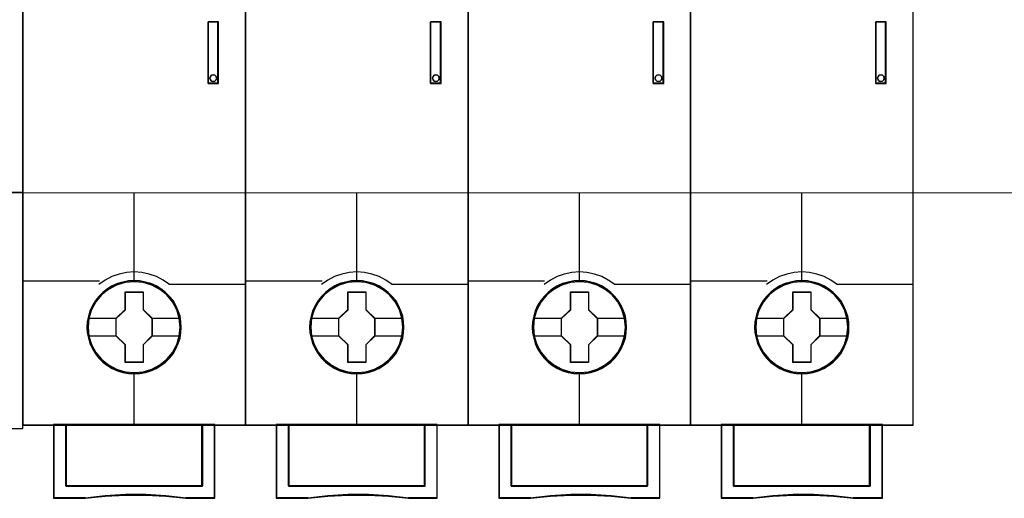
# Model space of a CAD drawing. Header units: millimetres. Extents: x 0 to 1096681, y -272449 to 90187.
# Tile 8 of 35: x 920067 to 928007, y -144278 to -140419. Entities that reach past the tile are written whole.
import ezdxf

# ---------------------------------------------------------------- set-up
doc = ezdxf.new("R2010")
doc.units = ezdxf.units.MM
doc.layers.add('45', color=7, linetype='Continuous')

msp = doc.modelspace()

# ---------------------------------------------------------------- linework, layer by layer
at = {"lineweight": 0}
for q in [(922138.405, -141813.646), (933790.438, -141813.646)]:
    msp.add_line((912950.761, -141813.646), q, dxfattribs=at)
at = {"layer": '45', "color": 7}
for points in [[(916492.371, -135413.422), (916492.371, -143714.553), (916492.371, -143714.553), (920093.67, -143714.553), (920093.67, -143714.553), (920093.67, -135413.422), (920093.67, -135413.422), (916492.371, -135413.422), (916492.371, -135413.422)], [(921889.067, -135516.31), (920091.76, -135516.31), (920091.76, -143687.009), (921889.067, -143687.009), (921889.067, -135516.31)], [(923684.464, -135516.31), (921887.157, -135516.31), (921887.157, -143687.009), (923684.464, -143687.009), (923684.464, -135516.31)], [(925479.861, -135516.31), (923682.554, -135516.31), (923682.554, -143687.009), (925479.861, -143687.009), (925479.861, -135516.31)], [(927273.348, -135516.31), (925476.041, -135516.31), (925476.041, -143687.009), (927273.348, -143687.009), (927273.348, -135516.31)], [(921585.855, -140435.977), (921585.855, -140932.387), (921669.895, -140932.387), (921669.895, -140435.977), (921585.855, -140435.977)], [(923381.252, -140435.977), (923381.252, -140932.387), (923465.292, -140932.387), (923465.292, -140435.977), (923381.252, -140435.977)], [(925176.649, -140435.977), (925176.649, -140932.387), (925260.689, -140932.387), (925260.689, -140435.977), (925176.649, -140435.977)], [(926970.136, -140435.977), (926970.136, -140932.387), (927054.176, -140932.387), (927054.176, -140435.977), (926970.136, -140435.977)], [(921651.248, -140877.326), (921654.853, -140890.348), (921651.248, -140904.554), (921641.634, -140913.433), (921627.813, -140917.576), (921614.593, -140913.433), (921604.979, -140904.554), (921601.373, -140890.348), (921604.979, -140877.326), (921614.593, -140867.263), (921627.813, -140864.304), (921641.634, -140867.263), (921651.248, -140877.326)], [(923446.645, -140877.326), (923450.25, -140890.348), (923446.645, -140904.554), (923437.031, -140913.433), (923423.21, -140917.576), (923409.99, -140913.433), (923400.376, -140904.554), (923396.77, -140890.348), (923400.376, -140877.326), (923409.99, -140867.263), (923423.21, -140864.304), (923437.031, -140867.263), (923446.645, -140877.326)], [(925242.042, -140877.326), (925245.647, -140890.348), (925242.042, -140904.554), (925232.428, -140913.433), (925218.607, -140917.576), (925205.387, -140913.433), (925195.773, -140904.554), (925192.167, -140890.348), (925195.773, -140877.326), (925205.387, -140867.263), (925218.607, -140864.304), (925232.428, -140867.263), (925242.042, -140877.326)], [(927035.529, -140877.326), (927039.134, -140890.348), (927035.529, -140904.554), (927025.915, -140913.433), (927012.094, -140917.576), (926998.874, -140913.433), (926989.26, -140904.554), (926985.654, -140890.348), (926989.26, -140877.326), (926998.874, -140867.263), (927012.094, -140864.304), (927025.915, -140867.263), (927035.529, -140877.326)], [(921370.264, -142898.833), (921368.032, -142853.7), (921360.78, -142808.566), (921345.158, -142765.084), (921327.306, -142723.804), (921303.874, -142684.175), (921275.421, -142649.499), (921242.505, -142617.575), (921205.683, -142589.505), (921168.304, -142565.287), (921124.788, -142546.573), (921081.83, -142533.914), (921036.082, -142525.658), (920990.334, -142522.906), (920944.586, -142525.658), (920899.954, -142533.914), (920854.764, -142546.573), (920813.48, -142565.287), (920774.427, -142589.505), (920738.163, -142617.575), (920704.689, -142649.499), (920677.91, -142684.175), (920653.363, -142723.804), (920633.836, -142765.084), (920621.562, -142808.566), (920612.636, -142853.7), (920609.846, -142898.833), (920612.636, -142943.966), (920621.562, -142987.448), (920633.836, -143030.93), (920653.363, -143072.211), (920677.91, -143111.84), (920704.689, -143147.616), (920738.163, -143180.09), (920774.427, -143207.61), (920813.48, -143230.727), (920854.764, -143249.441), (920899.954, -143262.651), (920944.586, -143272.008), (920990.334, -143274.21), (921036.082, -143272.008), (921081.83, -143262.651), (921124.788, -143249.441), (921168.304, -143230.727), (921205.683, -143207.61), (921242.505, -143180.09), (921275.421, -143147.616), (921303.874, -143111.84), (921327.306, -143072.211), (921345.158, -143030.93), (921360.78, -142987.448), (921368.032, -142943.966), (921370.264, -142898.833)], [(921370.264, -142898.833), (921368.032, -142853.7), (921360.78, -142808.566), (921345.158, -142765.084), (921327.306, -142723.804), (921303.874, -142684.175), (921275.421, -142649.499), (921242.505, -142617.575), (921205.683, -142589.505), (921168.304, -142565.287), (921124.788, -142546.573), (921081.83, -142533.914), (921036.082, -142525.658), (920990.334, -142522.906), (920944.586, -142525.658), (920899.954, -142533.914), (920854.764, -142546.573), (920813.48, -142565.287), (920774.427, -142589.505), (920738.163, -142617.575), (920704.689, -142649.499), (920677.91, -142684.175), (920653.363, -142723.804), (920633.836, -142765.084), (920621.562, -142808.566), (920612.636, -142853.7), (920609.846, -142898.833), (920612.636, -142943.966), (920621.562, -142987.448), (920633.836, -143030.93), (920653.363, -143072.211), (920677.91, -143111.84), (920704.689, -143147.616), (920738.163, -143180.09), (920774.427, -143207.61), (920813.48, -143230.727), (920854.764, -143249.441), (920899.954, -143262.651), (920944.586, -143272.008), (920990.334, -143274.21), (921036.082, -143272.008), (921081.83, -143262.651), (921124.788, -143249.441), (921168.304, -143230.727), (921205.683, -143207.61), (921242.505, -143180.09), (921275.421, -143147.616), (921303.874, -143111.84), (921327.306, -143072.211), (921345.158, -143030.93), (921360.78, -142987.448), (921368.032, -142943.966), (921370.264, -142898.833)], [(921368.354, -142898.712), (921366.133, -142853.794), (921358.917, -142808.876), (921343.374, -142765.601), (921325.611, -142724.518), (921302.297, -142685.078), (921273.987, -142650.567), (921241.237, -142618.796), (921204.6, -142590.859), (921167.409, -142566.757), (921124.111, -142548.132), (921081.369, -142535.533), (921035.851, -142527.317), (920990.333, -142524.578), (920944.815, -142527.317), (920900.407, -142535.533), (920855.444, -142548.132), (920814.367, -142566.757), (920775.51, -142590.859), (920739.429, -142618.796), (920706.123, -142650.567), (920679.478, -142685.078), (920655.054, -142724.518), (920635.626, -142765.601), (920623.413, -142808.876), (920614.532, -142853.794), (920611.756, -142898.712), (920614.532, -142943.63), (920623.413, -142986.905), (920635.626, -143030.179), (920655.054, -143071.263), (920679.478, -143110.703), (920706.123, -143146.309), (920739.429, -143178.628), (920775.51, -143206.017), (920814.367, -143229.024), (920855.444, -143247.648), (920900.407, -143260.795), (920944.815, -143270.107), (920990.333, -143272.298), (921035.851, -143270.107), (921081.369, -143260.795), (921124.111, -143247.648), (921167.409, -143229.024), (921204.6, -143206.017), (921241.237, -143178.628), (921273.987, -143146.309), (921302.297, -143110.703), (921325.611, -143071.263), (921343.374, -143030.179), (921358.917, -142986.905), (921366.133, -142943.63), (921368.354, -142898.712)], [(923165.661, -142898.833), (923163.429, -142853.7), (923156.177, -142808.566), (923140.555, -142765.084), (923122.703, -142723.804), (923099.271, -142684.175), (923070.818, -142649.499), (923037.902, -142617.575), (923001.08, -142589.505), (922963.701, -142565.287), (922920.185, -142546.573), (922877.227, -142533.914), (922831.479, -142525.658), (922785.731, -142522.906), (922739.983, -142525.658), (922695.351, -142533.914), (922650.161, -142546.573), (922608.877, -142565.287), (922569.824, -142589.505), (922533.56, -142617.575), (922500.086, -142649.499), (922473.307, -142684.175), (922448.76, -142723.804), (922429.233, -142765.084), (922416.959, -142808.566), (922408.033, -142853.7), (922405.243, -142898.833), (922408.033, -142943.966), (922416.959, -142987.448), (922429.233, -143030.93), (922448.76, -143072.211), (922473.307, -143111.84), (922500.086, -143147.616), (922533.56, -143180.09), (922569.824, -143207.61), (922608.877, -143230.727), (922650.161, -143249.441), (922695.351, -143262.651), (922739.983, -143272.008), (922785.731, -143274.21), (922831.479, -143272.008), (922877.227, -143262.651), (922920.185, -143249.441), (922963.701, -143230.727), (923001.08, -143207.61), (923037.902, -143180.09), (923070.818, -143147.616), (923099.271, -143111.84), (923122.703, -143072.211), (923140.555, -143030.93), (923156.177, -142987.448), (923163.429, -142943.966), (923165.661, -142898.833)], [(923165.661, -142898.833), (923163.429, -142853.7), (923156.177, -142808.566), (923140.555, -142765.084), (923122.703, -142723.804), (923099.271, -142684.175), (923070.818, -142649.499), (923037.902, -142617.575), (923001.08, -142589.505), (922963.701, -142565.287), (922920.185, -142546.573), (922877.227, -142533.914), (922831.479, -142525.658), (922785.731, -142522.906), (922739.983, -142525.658), (922695.351, -142533.914), (922650.161, -142546.573), (922608.877, -142565.287), (922569.824, -142589.505), (922533.56, -142617.575), (922500.086, -142649.499), (922473.307, -142684.175), (922448.76, -142723.804), (922429.233, -142765.084), (922416.959, -142808.566), (922408.033, -142853.7), (922405.243, -142898.833), (922408.033, -142943.966), (922416.959, -142987.448), (922429.233, -143030.93), (922448.76, -143072.211), (922473.307, -143111.84), (922500.086, -143147.616), (922533.56, -143180.09), (922569.824, -143207.61), (922608.877, -143230.727), (922650.161, -143249.441), (922695.351, -143262.651), (922739.983, -143272.008), (922785.731, -143274.21), (922831.479, -143272.008), (922877.227, -143262.651), (922920.185, -143249.441), (922963.701, -143230.727), (923001.08, -143207.61), (923037.902, -143180.09), (923070.818, -143147.616), (923099.271, -143111.84), (923122.703, -143072.211), (923140.555, -143030.93), (923156.177, -142987.448), (923163.429, -142943.966), (923165.661, -142898.833)], [(923163.751, -142898.712), (923161.53, -142853.794), (923154.314, -142808.876), (923138.771, -142765.601), (923121.008, -142724.518), (923097.694, -142685.078), (923069.384, -142650.567), (923036.634, -142618.796), (922999.997, -142590.859), (922962.806, -142566.757), (922919.508, -142548.132), (922876.766, -142535.533), (922831.248, -142527.317), (922785.73, -142524.578), (922740.212, -142527.317), (922695.804, -142535.533), (922650.841, -142548.132), (922609.764, -142566.757), (922570.907, -142590.859), (922534.826, -142618.796), (922501.52, -142650.567), (922474.875, -142685.078), (922450.451, -142724.518), (922431.023, -142765.601), (922418.81, -142808.876), (922409.929, -142853.794), (922407.153, -142898.712), (922409.929, -142943.63), (922418.81, -142986.905), (922431.023, -143030.179), (922450.451, -143071.263), (922474.875, -143110.703), (922501.52, -143146.309), (922534.826, -143178.628), (922570.907, -143206.017), (922609.764, -143229.024), (922650.841, -143247.648), (922695.804, -143260.795), (922740.212, -143270.107), (922785.73, -143272.298), (922831.248, -143270.107), (922876.766, -143260.795), (922919.508, -143247.648), (922962.806, -143229.024), (922999.997, -143206.017), (923036.634, -143178.628), (923069.384, -143146.309), (923097.694, -143110.703), (923121.008, -143071.263), (923138.771, -143030.179), (923154.314, -142986.905), (923161.53, -142943.63), (923163.751, -142898.712)], [(924961.058, -142898.833), (924958.826, -142853.7), (924951.574, -142808.566), (924935.952, -142765.084), (924918.1, -142723.804), (924894.668, -142684.175), (924866.215, -142649.499), (924833.299, -142617.575), (924796.477, -142589.505), (924759.098, -142565.287), (924715.582, -142546.573), (924672.624, -142533.914), (924626.876, -142525.658), (924581.128, -142522.906), (924535.38, -142525.658), (924490.748, -142533.914), (924445.558, -142546.573), (924404.274, -142565.287), (924365.221, -142589.505), (924328.957, -142617.575), (924295.483, -142649.499), (924268.704, -142684.175), (924244.157, -142723.804), (924224.63, -142765.084), (924212.356, -142808.566), (924203.43, -142853.7), (924200.64, -142898.833), (924203.43, -142943.966), (924212.356, -142987.448), (924224.63, -143030.93), (924244.157, -143072.211), (924268.704, -143111.84), (924295.483, -143147.616), (924328.957, -143180.09), (924365.221, -143207.61), (924404.274, -143230.727), (924445.558, -143249.441), (924490.748, -143262.651), (924535.38, -143272.008), (924581.128, -143274.21), (924626.876, -143272.008), (924672.624, -143262.651), (924715.582, -143249.441), (924759.098, -143230.727), (924796.477, -143207.61), (924833.299, -143180.09), (924866.215, -143147.616), (924894.668, -143111.84), (924918.1, -143072.211), (924935.952, -143030.93), (924951.574, -142987.448), (924958.826, -142943.966), (924961.058, -142898.833)], [(924961.058, -142898.833), (924958.826, -142853.7), (924951.574, -142808.566), (924935.952, -142765.084), (924918.1, -142723.804), (924894.668, -142684.175), (924866.215, -142649.499), (924833.299, -142617.575), (924796.477, -142589.505), (924759.098, -142565.287), (924715.582, -142546.573), (924672.624, -142533.914), (924626.876, -142525.658), (924581.128, -142522.906), (924535.38, -142525.658), (924490.748, -142533.914), (924445.558, -142546.573), (924404.274, -142565.287), (924365.221, -142589.505), (924328.957, -142617.575), (924295.483, -142649.499), (924268.704, -142684.175), (924244.157, -142723.804), (924224.63, -142765.084), (924212.356, -142808.566), (924203.43, -142853.7), (924200.64, -142898.833), (924203.43, -142943.966), (924212.356, -142987.448), (924224.63, -143030.93), (924244.157, -143072.211), (924268.704, -143111.84), (924295.483, -143147.616), (924328.957, -143180.09), (924365.221, -143207.61), (924404.274, -143230.727), (924445.558, -143249.441), (924490.748, -143262.651), (924535.38, -143272.008), (924581.128, -143274.21), (924626.876, -143272.008), (924672.624, -143262.651), (924715.582, -143249.441), (924759.098, -143230.727), (924796.477, -143207.61), (924833.299, -143180.09), (924866.215, -143147.616), (924894.668, -143111.84), (924918.1, -143072.211), (924935.952, -143030.93), (924951.574, -142987.448), (924958.826, -142943.966), (924961.058, -142898.833)], [(924959.148, -142898.712), (924956.927, -142853.794), (924949.711, -142808.876), (924934.168, -142765.601), (924916.405, -142724.518), (924893.091, -142685.078), (924864.781, -142650.567), (924832.031, -142618.796), (924795.394, -142590.859), (924758.203, -142566.757), (924714.905, -142548.132), (924672.163, -142535.533), (924626.645, -142527.317), (924581.127, -142524.578), (924535.609, -142527.317), (924491.201, -142535.533), (924446.238, -142548.132), (924405.161, -142566.757), (924366.304, -142590.859), (924330.223, -142618.796), (924296.917, -142650.567), (924270.272, -142685.078), (924245.848, -142724.518), (924226.42, -142765.601), (924214.207, -142808.876), (924205.326, -142853.794), (924202.55, -142898.712), (924205.326, -142943.63), (924214.207, -142986.905), (924226.42, -143030.179), (924245.848, -143071.263), (924270.272, -143110.703), (924296.917, -143146.309), (924330.223, -143178.628), (924366.304, -143206.017), (924405.161, -143229.024), (924446.238, -143247.648), (924491.201, -143260.795), (924535.609, -143270.107), (924581.127, -143272.298), (924626.645, -143270.107), (924672.163, -143260.795), (924714.905, -143247.648), (924758.203, -143229.024), (924795.394, -143206.017), (924832.031, -143178.628), (924864.781, -143146.309), (924893.091, -143110.703), (924916.405, -143071.263), (924934.168, -143030.179), (924949.711, -142986.905), (924956.927, -142943.63), (924959.148, -142898.712)], [(926754.545, -142898.833), (926752.313, -142853.7), (926745.061, -142808.566), (926729.439, -142765.084), (926711.587, -142723.804), (926688.155, -142684.175), (926659.702, -142649.499), (926626.786, -142617.575), (926589.964, -142589.505), (926552.585, -142565.287), (926509.069, -142546.573), (926466.111, -142533.914), (926420.363, -142525.658), (926374.615, -142522.906), (926328.867, -142525.658), (926284.235, -142533.914), (926239.045, -142546.573), (926197.761, -142565.287), (926158.708, -142589.505), (926122.444, -142617.575), (926088.97, -142649.499), (926062.191, -142684.175), (926037.644, -142723.804), (926018.117, -142765.084), (926005.843, -142808.566), (925996.917, -142853.7), (925994.127, -142898.833), (925996.917, -142943.966), (926005.843, -142987.448), (926018.117, -143030.93), (926037.644, -143072.211), (926062.191, -143111.84), (926088.97, -143147.616), (926122.444, -143180.09), (926158.708, -143207.61), (926197.761, -143230.727), (926239.045, -143249.441), (926284.235, -143262.651), (926328.867, -143272.008), (926374.615, -143274.21), (926420.363, -143272.008), (926466.111, -143262.651), (926509.069, -143249.441), (926552.585, -143230.727), (926589.964, -143207.61), (926626.786, -143180.09), (926659.702, -143147.616), (926688.155, -143111.84), (926711.587, -143072.211), (926729.439, -143030.93), (926745.061, -142987.448), (926752.313, -142943.966), (926754.545, -142898.833)], [(926754.545, -142898.833), (926752.313, -142853.7), (926745.061, -142808.566), (926729.439, -142765.084), (926711.587, -142723.804), (926688.155, -142684.175), (926659.702, -142649.499), (926626.786, -142617.575), (926589.964, -142589.505), (926552.585, -142565.287), (926509.069, -142546.573), (926466.111, -142533.914), (926420.363, -142525.658), (926374.615, -142522.906), (926328.867, -142525.658), (926284.235, -142533.914), (926239.045, -142546.573), (926197.761, -142565.287), (926158.708, -142589.505), (926122.444, -142617.575), (926088.97, -142649.499), (926062.191, -142684.175), (926037.644, -142723.804), (926018.117, -142765.084), (926005.843, -142808.566), (925996.917, -142853.7), (925994.127, -142898.833), (925996.917, -142943.966), (926005.843, -142987.448), (926018.117, -143030.93), (926037.644, -143072.211), (926062.191, -143111.84), (926088.97, -143147.616), (926122.444, -143180.09), (926158.708, -143207.61), (926197.761, -143230.727), (926239.045, -143249.441), (926284.235, -143262.651), (926328.867, -143272.008), (926374.615, -143274.21), (926420.363, -143272.008), (926466.111, -143262.651), (926509.069, -143249.441), (926552.585, -143230.727), (926589.964, -143207.61), (926626.786, -143180.09), (926659.702, -143147.616), (926688.155, -143111.84), (926711.587, -143072.211), (926729.439, -143030.93), (926745.061, -142987.448), (926752.313, -142943.966), (926754.545, -142898.833)], [(926752.635, -142898.712), (926750.414, -142853.794), (926743.198, -142808.876), (926727.655, -142765.601), (926709.892, -142724.518), (926686.578, -142685.078), (926658.268, -142650.567), (926625.518, -142618.796), (926588.881, -142590.859), (926551.69, -142566.757), (926508.392, -142548.132), (926465.65, -142535.533), (926420.132, -142527.317), (926374.614, -142524.578), (926329.096, -142527.317), (926284.688, -142535.533), (926239.725, -142548.132), (926198.648, -142566.757), (926159.791, -142590.859), (926123.71, -142618.796), (926090.404, -142650.567), (926063.759, -142685.078), (926039.335, -142724.518), (926019.907, -142765.601), (926007.694, -142808.876), (925998.813, -142853.794), (925996.037, -142898.712), (925998.813, -142943.63), (926007.694, -142986.905), (926019.907, -143030.179), (926039.335, -143071.263), (926063.759, -143110.703), (926090.404, -143146.309), (926123.71, -143178.628), (926159.791, -143206.017), (926198.648, -143229.024), (926239.725, -143247.648), (926284.688, -143260.795), (926329.096, -143270.107), (926374.614, -143272.298), (926420.132, -143270.107), (926465.65, -143260.795), (926508.392, -143247.648), (926551.69, -143229.024), (926588.881, -143206.017), (926625.518, -143178.628), (926658.268, -143146.309), (926686.578, -143110.703), (926709.892, -143071.263), (926727.655, -143030.179), (926743.198, -142986.905), (926750.414, -142943.63), (926752.635, -142898.712)], [(920918.822, -142613.205), (921063.454, -142613.205), (921063.454, -142755.996), (921136.05, -142826.565), (921136.05, -142969.356), (921063.454, -143041.027), (921063.454, -143182.715), (920918.822, -143182.715), (920918.822, -143041.027), (920844.537, -142969.356), (920844.537, -142826.565), (920918.822, -142755.996), (920918.822, -142613.205)], [(920918.822, -142613.205), (921063.454, -142613.205), (921063.454, -142613.205), (921063.454, -142755.996), (921063.454, -142755.996), (921136.05, -142826.565), (921136.05, -142826.565), (921136.05, -142969.356), (921136.05, -142969.356), (921063.454, -143041.027), (921063.454, -143041.027), (921063.454, -143182.715), (921063.454, -143182.715), (920918.822, -143182.715), (920918.822, -143182.715), (920918.822, -143041.027), (920918.822, -143041.027), (920844.537, -142969.356), (920844.537, -142969.356), (920844.537, -142826.565), (920844.537, -142826.565), (920918.822, -142755.996), (920918.822, -142755.996), (920918.822, -142613.205), (920918.822, -142613.205)], [(920919.759, -142615.117), (921062.495, -142615.117), (921062.495, -142756.949), (921134.14, -142827.044), (921134.14, -142968.877), (921062.495, -143040.067), (921062.495, -143180.804), (920919.759, -143180.804), (920919.759, -143040.067), (920846.447, -142968.877), (920846.447, -142827.044), (920919.759, -142756.949), (920919.759, -142615.117)], [(922714.219, -142613.205), (922858.851, -142613.205), (922858.851, -142755.996), (922931.447, -142826.565), (922931.447, -142969.356), (922858.851, -143041.027), (922858.851, -143182.715), (922714.219, -143182.715), (922714.219, -143041.027), (922639.934, -142969.356), (922639.934, -142826.565), (922714.219, -142755.996), (922714.219, -142613.205)], [(922714.219, -142613.205), (922858.851, -142613.205), (922858.851, -142613.205), (922858.851, -142755.996), (922858.851, -142755.996), (922931.447, -142826.565), (922931.447, -142826.565), (922931.447, -142969.356), (922931.447, -142969.356), (922858.851, -143041.027), (922858.851, -143041.027), (922858.851, -143182.715), (922858.851, -143182.715), (922714.219, -143182.715), (922714.219, -143182.715), (922714.219, -143041.027), (922714.219, -143041.027), (922639.934, -142969.356), (922639.934, -142969.356), (922639.934, -142826.565), (922639.934, -142826.565), (922714.219, -142755.996), (922714.219, -142755.996), (922714.219, -142613.205), (922714.219, -142613.205)], [(922715.156, -142615.117), (922857.892, -142615.117), (922857.892, -142756.949), (922929.537, -142827.044), (922929.537, -142968.877), (922857.892, -143040.067), (922857.892, -143180.804), (922715.156, -143180.804), (922715.156, -143040.067), (922641.844, -142968.877), (922641.844, -142827.044), (922715.156, -142756.949), (922715.156, -142615.117)], [(924509.616, -142613.205), (924654.248, -142613.205), (924654.248, -142755.996), (924726.844, -142826.565), (924726.844, -142969.356), (924654.248, -143041.027), (924654.248, -143182.715), (924509.616, -143182.715), (924509.616, -143041.027), (924435.331, -142969.356), (924435.331, -142826.565), (924509.616, -142755.996), (924509.616, -142613.205)], [(924509.616, -142613.205), (924654.248, -142613.205), (924654.248, -142613.205), (924654.248, -142755.996), (924654.248, -142755.996), (924726.844, -142826.565), (924726.844, -142826.565), (924726.844, -142969.356), (924726.844, -142969.356), (924654.248, -143041.027), (924654.248, -143041.027), (924654.248, -143182.715), (924654.248, -143182.715), (924509.616, -143182.715), (924509.616, -143182.715), (924509.616, -143041.027), (924509.616, -143041.027), (924435.331, -142969.356), (924435.331, -142969.356), (924435.331, -142826.565), (924435.331, -142826.565), (924509.616, -142755.996), (924509.616, -142755.996), (924509.616, -142613.205), (924509.616, -142613.205)], [(924510.553, -142615.117), (924653.289, -142615.117), (924653.289, -142756.949), (924724.934, -142827.044), (924724.934, -142968.877), (924653.289, -143040.067), (924653.289, -143180.804), (924510.553, -143180.804), (924510.553, -143040.067), (924437.241, -142968.877), (924437.241, -142827.044), (924510.553, -142756.949), (924510.553, -142615.117)], [(926303.103, -142613.205), (926447.735, -142613.205), (926447.735, -142755.996), (926520.331, -142826.565), (926520.331, -142969.356), (926447.735, -143041.027), (926447.735, -143182.715), (926303.103, -143182.715), (926303.103, -143041.027), (926228.818, -142969.356), (926228.818, -142826.565), (926303.103, -142755.996), (926303.103, -142613.205)], [(926303.103, -142613.205), (926447.735, -142613.205), (926447.735, -142613.205), (926447.735, -142755.996), (926447.735, -142755.996), (926520.331, -142826.565), (926520.331, -142826.565), (926520.331, -142969.356), (926520.331, -142969.356), (926447.735, -143041.027), (926447.735, -143041.027), (926447.735, -143182.715), (926447.735, -143182.715), (926303.103, -143182.715), (926303.103, -143182.715), (926303.103, -143041.027), (926303.103, -143041.027), (926228.818, -142969.356), (926228.818, -142969.356), (926228.818, -142826.565), (926228.818, -142826.565), (926303.103, -142755.996), (926303.103, -142755.996), (926303.103, -142613.205), (926303.103, -142613.205)], [(926304.04, -142615.117), (926446.776, -142615.117), (926446.776, -142756.949), (926518.421, -142827.044), (926518.421, -142968.877), (926446.776, -143040.067), (926446.776, -143180.804), (926304.04, -143180.804), (926304.04, -143040.067), (926230.728, -142968.877), (926230.728, -142827.044), (926304.04, -142756.949), (926304.04, -142615.117)], [(921540.186, -143683.186), (921540.186, -144178.038), (920440.402, -144178.038), (920440.402, -143683.186), (920340.776, -143683.186), (920340.776, -144277.779), (920595.128, -144277.779), (920757.091, -144260.146), (920920.166, -144251.329), (921083.241, -144251.329), (921246.316, -144260.146), (921408.835, -144277.779), (921639.812, -144277.779), (921639.812, -143683.186), (921540.186, -143683.186)], [(920989.737, -143683.186), (920440.095, -143683.186), (920440.095, -144178.641), (921540.492, -144178.641), (921540.492, -143683.186), (920989.737, -143683.186)], [(921540.492, -144178.641), (921540.492, -143683.186), (920989.737, -143683.186), (920440.095, -143683.186), (920440.095, -144178.641), (921540.492, -144178.641)], [(923335.583, -143683.186), (923335.583, -144178.038), (922235.799, -144178.038), (922235.799, -143683.186), (922136.173, -143683.186), (922136.173, -144277.779), (922390.525, -144277.779), (922552.488, -144260.146), (922715.563, -144251.329), (922878.638, -144251.329), (923041.713, -144260.146), (923204.232, -144277.779), (923435.209, -144277.779), (923435.209, -143683.186), (923335.583, -143683.186)], [(922785.134, -143683.186), (922235.492, -143683.186), (922235.492, -144178.641), (923335.889, -144178.641), (923335.889, -143683.186), (922785.134, -143683.186)], [(923335.889, -144178.641), (923335.889, -143683.186), (922785.134, -143683.186), (922235.492, -143683.186), (922235.492, -144178.641), (923335.889, -144178.641)], [(925130.98, -143683.186), (925130.98, -144178.038), (924031.196, -144178.038), (924031.196, -143683.186), (923931.57, -143683.186), (923931.57, -144277.779), (924185.922, -144277.779), (924347.885, -144260.146), (924510.96, -144251.329), (924674.035, -144251.329), (924837.11, -144260.146), (924999.629, -144277.779), (925230.606, -144277.779), (925230.606, -143683.186), (925130.98, -143683.186)], [(924580.531, -143683.186), (924030.889, -143683.186), (924030.889, -144178.641), (925131.286, -144178.641), (925131.286, -143683.186), (924580.531, -143683.186)], [(925131.286, -144178.641), (925131.286, -143683.186), (924580.531, -143683.186), (924030.889, -143683.186), (924030.889, -144178.641), (925131.286, -144178.641)], [(926924.467, -143683.186), (926924.467, -144178.038), (925824.683, -144178.038), (925824.683, -143683.186), (925725.057, -143683.186), (925725.057, -144277.779), (925979.409, -144277.779), (926141.372, -144260.146), (926304.447, -144251.329), (926467.522, -144251.329), (926630.597, -144260.146), (926793.116, -144277.779), (927024.093, -144277.779), (927024.093, -143683.186), (926924.467, -143683.186)], [(926374.018, -143683.186), (925824.376, -143683.186), (925824.376, -144178.641), (926924.773, -144178.641), (926924.773, -143683.186), (926374.018, -143683.186)], [(926924.773, -144178.641), (926924.773, -143683.186), (926374.018, -143683.186), (925824.376, -143683.186), (925824.376, -144178.641), (926924.773, -144178.641)]]:
    msp.add_lwpolyline(points, close=True, dxfattribs=at)
at = {"layer": '45', "color": 59}
for points in [[(916493.087, -135414.139), (916493.087, -143714.075), (920093.192, -143714.075), (920093.192, -135414.139), (916493.087, -135414.139)], [(921887.157, -135518.221), (920093.67, -135518.221), (920093.67, -143685.097), (921887.157, -143685.097), (921887.157, -135518.221)], [(923682.554, -135518.221), (921889.067, -135518.221), (921889.067, -143685.097), (923682.554, -143685.097), (923682.554, -135518.221)], [(925477.951, -135518.221), (923684.464, -135518.221), (923684.464, -143685.097), (925477.951, -143685.097), (925477.951, -135518.221)], [(927271.438, -135518.221), (925477.951, -135518.221), (925477.951, -143685.097), (927271.438, -143685.097), (927271.438, -135518.221)], [(921585.855, -140435.977), (921585.855, -140932.387), (921669.895, -140932.387), (921669.895, -140435.977), (921585.855, -140435.977)], [(923381.252, -140435.977), (923381.252, -140932.387), (923465.292, -140932.387), (923465.292, -140435.977), (923381.252, -140435.977)], [(925176.649, -140435.977), (925176.649, -140932.387), (925260.689, -140932.387), (925260.689, -140435.977), (925176.649, -140435.977)], [(926970.136, -140435.977), (926970.136, -140932.387), (927054.176, -140932.387), (927054.176, -140435.977), (926970.136, -140435.977)], [(921651.248, -140877.326), (921654.853, -140890.348), (921651.248, -140904.554), (921641.634, -140913.433), (921627.813, -140917.576), (921614.593, -140913.433), (921604.979, -140904.554), (921601.373, -140890.348), (921604.979, -140877.326), (921614.593, -140867.263), (921627.813, -140864.304), (921641.634, -140867.263), (921651.248, -140877.326)], [(923446.645, -140877.326), (923450.25, -140890.348), (923446.645, -140904.554), (923437.031, -140913.433), (923423.21, -140917.576), (923409.99, -140913.433), (923400.376, -140904.554), (923396.77, -140890.348), (923400.376, -140877.326), (923409.99, -140867.263), (923423.21, -140864.304), (923437.031, -140867.263), (923446.645, -140877.326)], [(925242.042, -140877.326), (925245.647, -140890.348), (925242.042, -140904.554), (925232.428, -140913.433), (925218.607, -140917.576), (925205.387, -140913.433), (925195.773, -140904.554), (925192.167, -140890.348), (925195.773, -140877.326), (925205.387, -140867.263), (925218.607, -140864.304), (925232.428, -140867.263), (925242.042, -140877.326)], [(927035.529, -140877.326), (927039.134, -140890.348), (927035.529, -140904.554), (927025.915, -140913.433), (927012.094, -140917.576), (926998.874, -140913.433), (926989.26, -140904.554), (926985.654, -140890.348), (926989.26, -140877.326), (926998.874, -140867.263), (927012.094, -140864.304), (927025.915, -140867.263), (927035.529, -140877.326)], [(921540.186, -143683.186), (921540.186, -144178.038), (920440.402, -144178.038), (920440.402, -143683.186), (920340.776, -143683.186), (920340.776, -144277.779), (920595.128, -144277.779), (920757.091, -144260.146), (920920.166, -144251.329), (921083.241, -144251.329), (921246.316, -144260.146), (921408.835, -144277.779), (921639.812, -144277.779), (921639.812, -143683.186), (921540.186, -143683.186)], [(921538.569, -143684.859), (921538.569, -144176.728), (920442.019, -144176.728), (920442.019, -143684.859), (920342.686, -143684.859), (920342.686, -144275.868), (920596.291, -144275.868), (920757.776, -144258.341), (920920.372, -144249.577), (921082.968, -144249.577), (921245.564, -144258.341), (921407.604, -144275.868), (921637.902, -144275.868), (921637.902, -143684.859), (921538.569, -143684.859)], [(920989.737, -143683.186), (920440.095, -143683.186), (920440.095, -144178.641), (921540.492, -144178.641), (921540.492, -143683.186), (920989.737, -143683.186)], [(921540.492, -144178.641), (921540.492, -143683.186), (920989.737, -143683.186), (920440.095, -143683.186), (920440.095, -144178.641), (921540.492, -144178.641)], [(920989.739, -143684.859), (920442.005, -143684.859), (920442.005, -144176.969), (921538.582, -144176.969), (921538.582, -143684.859), (920989.739, -143684.859)], [(923335.583, -143683.186), (923335.583, -144178.038), (922235.799, -144178.038), (922235.799, -143683.186), (922136.173, -143683.186), (922136.173, -144277.779), (922390.525, -144277.779), (922552.488, -144260.146), (922715.563, -144251.329), (922878.638, -144251.329), (923041.713, -144260.146), (923204.232, -144277.779), (923435.209, -144277.779), (923435.209, -143683.186), (923335.583, -143683.186)], [(923333.966, -143684.859), (923333.966, -144176.728), (922237.416, -144176.728), (922237.416, -143684.859), (922138.083, -143684.859), (922138.083, -144275.868), (922391.688, -144275.868), (922553.173, -144258.341), (922715.769, -144249.577), (922878.365, -144249.577), (923040.961, -144258.341), (923203.001, -144275.868), (923433.299, -144275.868), (923433.299, -143684.859), (923333.966, -143684.859)], [(922785.134, -143683.186), (922235.492, -143683.186), (922235.492, -144178.641), (923335.889, -144178.641), (923335.889, -143683.186), (922785.134, -143683.186)], [(923335.889, -144178.641), (923335.889, -143683.186), (922785.134, -143683.186), (922235.492, -143683.186), (922235.492, -144178.641), (923335.889, -144178.641)], [(922785.136, -143684.859), (922237.402, -143684.859), (922237.402, -144176.969), (923333.979, -144176.969), (923333.979, -143684.859), (922785.136, -143684.859)], [(925130.98, -143683.186), (925130.98, -144178.038), (924031.196, -144178.038), (924031.196, -143683.186), (923931.57, -143683.186), (923931.57, -144277.779), (924185.922, -144277.779), (924347.885, -144260.146), (924510.96, -144251.329), (924674.035, -144251.329), (924837.11, -144260.146), (924999.629, -144277.779), (925230.606, -144277.779), (925230.606, -143683.186), (925130.98, -143683.186)], [(925129.363, -143684.859), (925129.363, -144176.728), (924032.813, -144176.728), (924032.813, -143684.859), (923933.48, -143684.859), (923933.48, -144275.868), (924187.085, -144275.868), (924348.57, -144258.341), (924511.166, -144249.577), (924673.762, -144249.577), (924836.358, -144258.341), (924998.398, -144275.868), (925228.696, -144275.868), (925228.696, -143684.859), (925129.363, -143684.859)], [(924580.531, -143683.186), (924030.889, -143683.186), (924030.889, -144178.641), (925131.286, -144178.641), (925131.286, -143683.186), (924580.531, -143683.186)], [(925131.286, -144178.641), (925131.286, -143683.186), (924580.531, -143683.186), (924030.889, -143683.186), (924030.889, -144178.641), (925131.286, -144178.641)], [(924580.533, -143684.859), (924032.799, -143684.859), (924032.799, -144176.969), (925129.376, -144176.969), (925129.376, -143684.859), (924580.533, -143684.859)], [(926924.467, -143683.186), (926924.467, -144178.038), (925824.683, -144178.038), (925824.683, -143683.186), (925725.057, -143683.186), (925725.057, -144277.779), (925979.409, -144277.779), (926141.372, -144260.146), (926304.447, -144251.329), (926467.522, -144251.329), (926630.597, -144260.146), (926793.116, -144277.779), (927024.093, -144277.779), (927024.093, -143683.186), (926924.467, -143683.186)], [(926922.85, -143684.859), (926922.85, -144176.728), (925826.3, -144176.728), (925826.3, -143684.859), (925726.967, -143684.859), (925726.967, -144275.868), (925980.572, -144275.868), (926142.057, -144258.341), (926304.653, -144249.577), (926467.249, -144249.577), (926629.845, -144258.341), (926791.885, -144275.868), (927022.183, -144275.868), (927022.183, -143684.859), (926922.85, -143684.859)], [(926374.018, -143683.186), (925824.376, -143683.186), (925824.376, -144178.641), (926924.773, -144178.641), (926924.773, -143683.186), (926374.018, -143683.186)], [(926924.773, -144178.641), (926924.773, -143683.186), (926374.018, -143683.186), (925824.376, -143683.186), (925824.376, -144178.641), (926924.773, -144178.641)], [(926374.02, -143684.859), (925826.286, -143684.859), (925826.286, -144176.969), (926922.863, -144176.969), (926922.863, -143684.859), (926374.02, -143684.859)]]:
    msp.add_lwpolyline(points, close=True, dxfattribs=at)
at = {"layer": '45', "color": 139}
for points in [[(921889.067, -135516.31), (920091.76, -135516.31), (920091.76, -143687.009), (921889.067, -143687.009), (921889.067, -135516.31)], [(923684.464, -135516.31), (921887.157, -135516.31), (921887.157, -143687.009), (923684.464, -143687.009), (923684.464, -135516.31)], [(925479.861, -135516.31), (923682.554, -135516.31), (923682.554, -143687.009), (925479.861, -143687.009), (925479.861, -135516.31)], [(927273.348, -135516.31), (925476.041, -135516.31), (925476.041, -143687.009), (927273.348, -143687.009), (927273.348, -135516.31)], [(921654.853, -140890.348), (921651.248, -140877.326), (921641.634, -140867.263), (921627.813, -140864.304), (921614.593, -140867.263), (921604.979, -140877.326), (921601.373, -140890.348), (921604.979, -140904.554), (921614.593, -140913.433), (921627.813, -140917.576), (921641.634, -140913.433), (921651.248, -140904.554), (921654.853, -140890.348)], [(923450.25, -140890.348), (923446.645, -140877.326), (923437.031, -140867.263), (923423.21, -140864.304), (923409.99, -140867.263), (923400.376, -140877.326), (923396.77, -140890.348), (923400.376, -140904.554), (923409.99, -140913.433), (923423.21, -140917.576), (923437.031, -140913.433), (923446.645, -140904.554), (923450.25, -140890.348)], [(925245.647, -140890.348), (925242.042, -140877.326), (925232.428, -140867.263), (925218.607, -140864.304), (925205.387, -140867.263), (925195.773, -140877.326), (925192.167, -140890.348), (925195.773, -140904.554), (925205.387, -140913.433), (925218.607, -140917.576), (925232.428, -140913.433), (925242.042, -140904.554), (925245.647, -140890.348)], [(927039.134, -140890.348), (927035.529, -140877.326), (927025.915, -140867.263), (927012.094, -140864.304), (926998.874, -140867.263), (926989.26, -140877.326), (926985.654, -140890.348), (926989.26, -140904.554), (926998.874, -140913.433), (927012.094, -140917.576), (927025.915, -140913.433), (927035.529, -140904.554), (927039.134, -140890.348)], [(921361.43, -142897.685), (921354.177, -142825.55), (921333.534, -142757.27), (921298.943, -142693.946), (921253.194, -142638.331), (921196.844, -142593.178), (921132.125, -142559.038), (921062.385, -142538.113), (920989.855, -142531.506), (920917.884, -142538.113), (920848.702, -142559.038), (920783.983, -142593.178), (920727.633, -142638.331), (920681.883, -142693.946), (920647.292, -142757.27), (920626.091, -142825.55), (920619.396, -142897.685), (920626.091, -142969.269), (920647.292, -143038.1), (920681.883, -143100.873), (920727.633, -143156.489), (920783.983, -143202.192), (920848.702, -143235.782), (920917.884, -143257.257), (920989.855, -143264.415), (921062.385, -143257.257), (921132.125, -143235.782), (921196.844, -143202.192), (921253.194, -143156.489), (921298.943, -143100.873), (921333.534, -143038.1), (921354.177, -142969.269), (921361.43, -142897.685)], [(923156.827, -142897.685), (923149.574, -142825.55), (923128.931, -142757.27), (923094.34, -142693.946), (923048.591, -142638.331), (922992.241, -142593.178), (922927.522, -142559.038), (922857.782, -142538.113), (922785.252, -142531.506), (922713.281, -142538.113), (922644.099, -142559.038), (922579.38, -142593.178), (922523.03, -142638.331), (922477.28, -142693.946), (922442.689, -142757.27), (922421.488, -142825.55), (922414.793, -142897.685), (922421.488, -142969.269), (922442.689, -143038.1), (922477.28, -143100.873), (922523.03, -143156.489), (922579.38, -143202.192), (922644.099, -143235.782), (922713.281, -143257.257), (922785.252, -143264.415), (922857.782, -143257.257), (922927.522, -143235.782), (922992.241, -143202.192), (923048.591, -143156.489), (923094.34, -143100.873), (923128.931, -143038.1), (923149.574, -142969.269), (923156.827, -142897.685)], [(924952.224, -142897.685), (924944.971, -142825.55), (924924.328, -142757.27), (924889.737, -142693.946), (924843.988, -142638.331), (924787.638, -142593.178), (924722.919, -142559.038), (924653.179, -142538.113), (924580.649, -142531.506), (924508.678, -142538.113), (924439.496, -142559.038), (924374.777, -142593.178), (924318.427, -142638.331), (924272.677, -142693.946), (924238.086, -142757.27), (924216.885, -142825.55), (924210.19, -142897.685), (924216.885, -142969.269), (924238.086, -143038.1), (924272.677, -143100.873), (924318.427, -143156.489), (924374.777, -143202.192), (924439.496, -143235.782), (924508.678, -143257.257), (924580.649, -143264.415), (924653.179, -143257.257), (924722.919, -143235.782), (924787.638, -143202.192), (924843.988, -143156.489), (924889.737, -143100.873), (924924.328, -143038.1), (924944.971, -142969.269), (924952.224, -142897.685)], [(926745.711, -142897.685), (926738.458, -142825.55), (926717.815, -142757.27), (926683.224, -142693.946), (926637.475, -142638.331), (926581.125, -142593.178), (926516.406, -142559.038), (926446.666, -142538.113), (926374.136, -142531.506), (926302.165, -142538.113), (926232.983, -142559.038), (926168.264, -142593.178), (926111.914, -142638.331), (926066.164, -142693.946), (926031.573, -142757.27), (926010.372, -142825.55), (926003.677, -142897.685), (926010.372, -142969.269), (926031.573, -143038.1), (926066.164, -143100.873), (926111.914, -143156.489), (926168.264, -143202.192), (926232.983, -143235.782), (926302.165, -143257.257), (926374.136, -143264.415), (926446.666, -143257.257), (926516.406, -143235.782), (926581.125, -143202.192), (926637.475, -143156.489), (926683.224, -143100.873), (926717.815, -143038.1), (926738.458, -142969.269), (926745.711, -142897.685)]]:
    msp.add_lwpolyline(points, close=True, dxfattribs=at)
for points in [[(921585.855, -140932.387), (921585.855, -140435.977)], [(921585.855, -140435.977), (921669.895, -140435.977)], [(921665.836, -140932.387), (921665.836, -140435.977)], [(923381.252, -140932.387), (923381.252, -140435.977)], [(923381.252, -140435.977), (923465.292, -140435.977)], [(923461.233, -140932.387), (923461.233, -140435.977)], [(925176.649, -140932.387), (925176.649, -140435.977)], [(925176.649, -140435.977), (925260.689, -140435.977)], [(925256.63, -140932.387), (925256.63, -140435.977)], [(926970.136, -140932.387), (926970.136, -140435.977)], [(926970.136, -140435.977), (927054.176, -140435.977)], [(927050.117, -140932.387), (927050.117, -140435.977)], [(921585.855, -140928.326), (921669.895, -140928.326)], [(923381.252, -140928.326), (923465.292, -140928.326)], [(925176.649, -140928.326), (925260.689, -140928.326)], [(926970.136, -140928.326), (927054.176, -140928.326)], [(920987.787, -141813.646), (920987.787, -142536.045)], [(922783.184, -141813.646), (922783.184, -142536.045)], [(924578.581, -141813.646), (924578.581, -142536.045)], [(926372.068, -141813.646), (926372.068, -142536.045)], [(920091.76, -142523.829), (920709.882, -142523.829)], [(921274.764, -142555.156), (921223.347, -142519.824), (921169.694, -142490.761), (921112.13, -142470.246), (921051.212, -142457.139), (920989.735, -142453.15), (920929.376, -142457.139), (920868.458, -142470.246), (920810.893, -142490.761), (920756.123, -142519.824), (920705.824, -142555.156)], [(921887.157, -142523.829), (922505.279, -142523.829)], [(923070.161, -142555.156), (923018.744, -142519.824), (922965.091, -142490.761), (922907.527, -142470.246), (922846.609, -142457.139), (922785.132, -142453.15), (922724.773, -142457.139), (922663.855, -142470.246), (922606.29, -142490.761), (922551.52, -142519.824), (922501.221, -142555.156)], [(923682.554, -142523.829), (924300.676, -142523.829)], [(924865.558, -142555.156), (924814.141, -142519.824), (924760.488, -142490.761), (924702.924, -142470.246), (924642.006, -142457.139), (924580.529, -142453.15), (924520.17, -142457.139), (924459.252, -142470.246), (924401.687, -142490.761), (924346.917, -142519.824), (924296.618, -142555.156)], [(925476.041, -142523.829), (926094.163, -142523.829)], [(926659.045, -142555.156), (926607.628, -142519.824), (926553.975, -142490.761), (926496.411, -142470.246), (926435.493, -142457.139), (926374.016, -142453.15), (926313.657, -142457.139), (926252.739, -142470.246), (926195.174, -142490.761), (926140.404, -142519.824), (926090.105, -142555.156)], [(921270.705, -142551.333), (921889.067, -142551.333)], [(923066.102, -142551.333), (923684.464, -142551.333)], [(924861.499, -142551.333), (925479.861, -142551.333)], [(926654.986, -142551.333), (927273.348, -142551.333)], [(920987.787, -143259.876), (920987.787, -143687.009)], [(922783.184, -143259.876), (922783.184, -143687.009)], [(924578.581, -143259.876), (924578.581, -143687.009)], [(926372.068, -143259.876), (926372.068, -143687.009)], [(920340.776, -143683.186), (920340.776, -144277.779)], [(920440.095, -143683.186), (920440.095, -144178.641)], [(921536.434, -144178.641), (921536.434, -143683.186)], [(921635.753, -143683.186), (921635.753, -144277.779)], [(922136.173, -143683.186), (922136.173, -144277.779)], [(922235.492, -143683.186), (922235.492, -144178.641)], [(923331.831, -144178.641), (923331.831, -143683.186)], [(923431.15, -143683.186), (923431.15, -144277.779)], [(923931.57, -143683.186), (923931.57, -144277.779)], [(924030.889, -143683.186), (924030.889, -144178.641)], [(925127.228, -144178.641), (925127.228, -143683.186)], [(925226.547, -143683.186), (925226.547, -144277.779)], [(925725.057, -143683.186), (925725.057, -144277.779)], [(925824.376, -143683.186), (925824.376, -144178.641)], [(926920.715, -144178.641), (926920.715, -143683.186)], [(927020.034, -143683.186), (927020.034, -144277.779)], [(920440.095, -144174.819), (921540.492, -144174.819)], [(922235.492, -144174.819), (923335.889, -144174.819)], [(924030.889, -144174.819), (925131.286, -144174.819)], [(925824.376, -144174.819), (926924.773, -144174.819)], [(921409.658, -144277.779), (921246.815, -144257.713), (921083.414, -144247.68), (920920.013, -144247.68), (920756.613, -144257.713), (920594.328, -144277.779)], [(923205.055, -144277.779), (923042.212, -144257.713), (922878.811, -144247.68), (922715.41, -144247.68), (922552.01, -144257.713), (922389.725, -144277.779)], [(925000.452, -144277.779), (924837.609, -144257.713), (924674.208, -144247.68), (924510.807, -144247.68), (924347.407, -144257.713), (924185.122, -144277.779)], [(926793.939, -144277.779), (926631.096, -144257.713), (926467.695, -144247.68), (926304.294, -144247.68), (926140.894, -144257.713), (925978.609, -144277.779)], [(920598.386, -144273.957), (920340.776, -144273.957)], [(921639.812, -144273.957), (921405.599, -144273.957)], [(922393.783, -144273.957), (922136.173, -144273.957)], [(923435.209, -144273.957), (923200.996, -144273.957)], [(924189.18, -144273.957), (923931.57, -144273.957)], [(925230.606, -144273.957), (924996.393, -144273.957)], [(925982.667, -144273.957), (925725.057, -144273.957)], [(927024.093, -144273.957), (926789.88, -144273.957)]]:
    msp.add_lwpolyline(points, dxfattribs=at)
at = {"layer": '45', "color": 7}
for points in [[(920093.67, -141813.48), (916492.371, -141813.48)], [(920617.248, -142825.099), (920848.596, -142825.099)], [(921131.992, -142825.099), (921363.101, -142825.099)], [(922412.645, -142825.099), (922643.993, -142825.099)], [(922927.389, -142825.099), (923158.498, -142825.099)], [(924208.042, -142825.099), (924439.39, -142825.099)], [(924722.786, -142825.099), (924953.895, -142825.099)], [(926001.529, -142825.099), (926232.877, -142825.099)], [(926516.273, -142825.099), (926747.382, -142825.099)], [(920617.248, -142966.76), (920848.596, -142966.76)], [(921131.992, -142966.76), (921363.101, -142966.76)], [(922412.645, -142966.76), (922643.993, -142966.76)], [(922927.389, -142966.76), (923158.498, -142966.76)], [(924208.042, -142966.76), (924439.39, -142966.76)], [(924722.786, -142966.76), (924953.895, -142966.76)], [(926001.529, -142966.76), (926232.877, -142966.76)], [(926516.273, -142966.76), (926747.382, -142966.76)]]:
    msp.add_lwpolyline(points, dxfattribs=at)
at = {"layer": '45', "color": 140}
for points in [[(921538.582, -144176.969), (921538.582, -143684.859), (920989.739, -143684.859), (920442.005, -143684.859), (920442.005, -144176.969), (921538.582, -144176.969)], [(923333.979, -144176.969), (923333.979, -143684.859), (922785.136, -143684.859), (922237.402, -143684.859), (922237.402, -144176.969), (923333.979, -144176.969)], [(925129.376, -144176.969), (925129.376, -143684.859), (924580.533, -143684.859), (924032.799, -143684.859), (924032.799, -144176.969), (925129.376, -144176.969)], [(926922.863, -144176.969), (926922.863, -143684.859), (926374.02, -143684.859), (925826.286, -143684.859), (925826.286, -144176.969), (926922.863, -144176.969)]]:
    msp.add_lwpolyline(points, close=True, dxfattribs=at)

doc.saveas('drawing.dxf')
